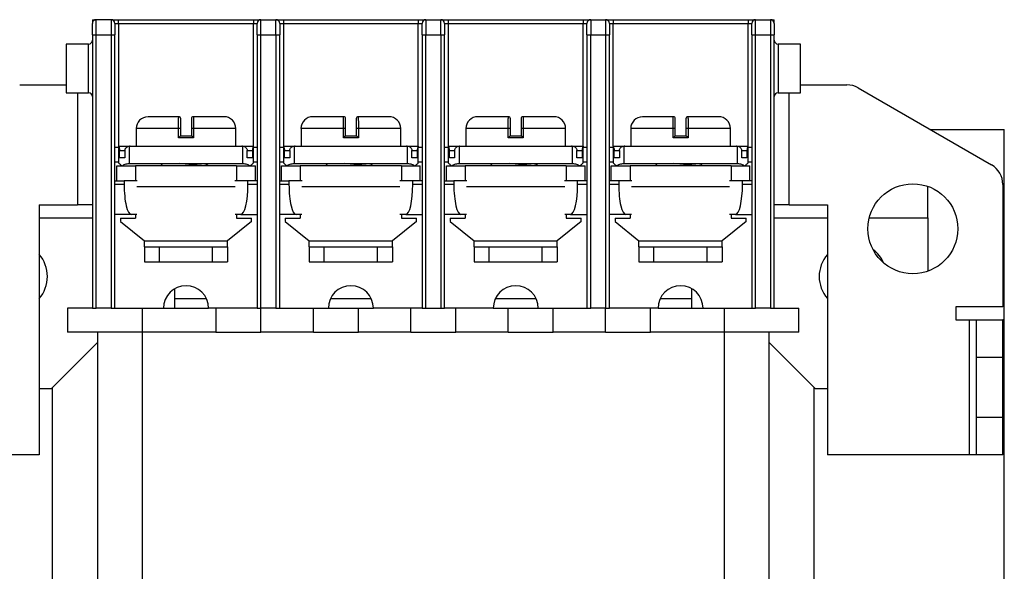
# Model space of a CAD drawing. Header units: inches. Extents: x 0 to 17, y 0 to 11.
# Tile 4 of 24: x 2.8 to 5.4, y 3.6 to 5. Entities that reach past the tile are written whole.
import ezdxf

# ---------------------------------------------------------------- set-up
doc = ezdxf.new("R2010")
doc.units = ezdxf.units.IN
doc.header["$MEASUREMENT"] = 0

msp = doc.modelspace()

# ---------------------------------------------------------------- linework, layer by layer
for p, q in [((3.0403, 5.0107), (3.0502, 5.0107)), ((3.0403, 5.0107), (3.0403, 5.0008)), ((3.0502, 4.9713), (3.0502, 5.0107)), ((3.0895, 5.0107), (3.0502, 5.0107)), ((3.0895, 5.0107), (3.0895, 4.9713)), ((3.0994, 5.0008), (3.1092, 5.0008)), ((3.1092, 5.0008), (3.1092, 5.0107)), ((3.1092, 5.0107), (3.4635, 5.0107)), ((3.1092, 5.0008), (3.4635, 5.0008)), ((3.1092, 5.0008), (3.1092, 4.6787)), ((3.4635, 5.0107), (3.4635, 5.0008)), ((3.4635, 5.0008), (3.4734, 5.0008)), ((3.4635, 4.6787), (3.4635, 5.0008)), ((3.4832, 4.9713), (3.4832, 5.0107)), ((3.4832, 5.0107), (3.5226, 5.0107)), ((3.5226, 4.9713), (3.5226, 5.0107)), ((3.5324, 5.0008), (3.5423, 5.0008)), ((3.5423, 5.0107), (3.5423, 5.0008)), ((3.5423, 5.0107), (3.8966, 5.0107)), ((3.5423, 5.0008), (3.8966, 5.0008)), ((3.5423, 5.0008), (3.5423, 4.6787)), ((3.8966, 5.0107), (3.8966, 5.0008)), ((3.8966, 5.0008), (3.9065, 5.0008)), ((3.8966, 4.6787), (3.8966, 5.0008)), ((3.9163, 5.0107), (3.9163, 4.9713)), ((3.9163, 5.0107), (3.9557, 5.0107)), ((3.9557, 4.9713), (3.9557, 5.0107)), ((3.9655, 5.0008), (3.9754, 5.0008)), ((3.9754, 5.0107), (3.9754, 5.0008)), ((3.9754, 5.0107), (4.3297, 5.0107)), ((3.9754, 5.0008), (4.3297, 5.0008)), ((3.9754, 5.0008), (3.9754, 4.6787)), ((4.3297, 5.0107), (4.3297, 5.0008)), ((4.3297, 5.0008), (4.3395, 5.0008)), ((4.3297, 4.6787), (4.3297, 5.0008)), ((4.3494, 5.0107), (4.3494, 4.9713)), ((4.3494, 5.0107), (4.3887, 5.0107)), ((4.3887, 5.0107), (4.3887, 4.9713)), ((4.3986, 5.0008), (4.4084, 5.0008)), ((4.4084, 5.0107), (4.4084, 5.0008)), ((4.4084, 5.0107), (4.7628, 5.0107)), ((4.4084, 5.0008), (4.7628, 5.0008)), ((4.4084, 4.6787), (4.4084, 5.0008)), ((4.7628, 5.0107), (4.7628, 5.0008)), ((4.7628, 5.0008), (4.7726, 5.0008)), ((4.7628, 4.6787), (4.7628, 5.0008)), ((4.7824, 4.9713), (4.7824, 5.0107)), ((4.7824, 5.0107), (4.8218, 5.0107)), ((4.8218, 5.0107), (4.8218, 4.9713)), ((4.8218, 5.0107), (4.8317, 5.0107)), ((4.8317, 5.0008), (4.8317, 5.0107)), ((3.0403, 4.9713), (3.0502, 4.9713)), ((3.0403, 4.9713), (3.0403, 4.2528)), ((3.0502, 4.2528), (3.0502, 4.9713)), ((3.0502, 4.9713), (3.0895, 4.9713)), ((3.0895, 4.9713), (3.0994, 4.9713)), ((3.0895, 4.9713), (3.0895, 4.2528)), ((3.0994, 4.2528), (3.0994, 4.9713)), ((3.4734, 4.9713), (3.4832, 4.9713)), ((3.4734, 4.9713), (3.4734, 4.2528)), ((3.4832, 4.2528), (3.4832, 4.9713)), ((3.4832, 4.9713), (3.5226, 4.9713)), ((3.5226, 4.9713), (3.5324, 4.9713)), ((3.5226, 4.9713), (3.5226, 4.2528)), ((3.5324, 4.2528), (3.5324, 4.9713)), ((3.9065, 4.9713), (3.9163, 4.9713)), ((3.9065, 4.9713), (3.9065, 4.2528)), ((3.9163, 4.2528), (3.9163, 4.9713)), ((3.9163, 4.9713), (3.9557, 4.9713)), ((3.9557, 4.9713), (3.9655, 4.9713)), ((3.9557, 4.9713), (3.9557, 4.2528)), ((3.9655, 4.2528), (3.9655, 4.9713)), ((4.3395, 4.9713), (4.3494, 4.9713)), ((4.3395, 4.9713), (4.3395, 4.2528)), ((4.3494, 4.2528), (4.3494, 4.9713)), ((4.3494, 4.9713), (4.3887, 4.9713)), ((4.3887, 4.9713), (4.3986, 4.9713)), ((4.3887, 4.9713), (4.3887, 4.2528)), ((4.3986, 4.2528), (4.3986, 4.9713)), ((4.7726, 4.9713), (4.7824, 4.9713)), ((4.7726, 4.9713), (4.7726, 4.2528)), ((4.7824, 4.2528), (4.7824, 4.9713)), ((4.7824, 4.9713), (4.8218, 4.9713)), ((4.8218, 4.9713), (4.8317, 4.9713)), ((4.8218, 4.9713), (4.8218, 4.2528)), ((4.8317, 4.2528), (4.8317, 4.9713)), ((3.0305, 4.9467), (2.9714, 4.9467)), ((2.9714, 4.9467), (2.9714, 4.8187)), ((3.0305, 4.8187), (3.0305, 4.9467)), ((4.9006, 4.9467), (4.8415, 4.9467)), ((4.8415, 4.9467), (4.8415, 4.8827)), ((4.9006, 4.8827), (4.9006, 4.9467)), ((4.8415, 4.8827), (4.8415, 4.8187)), ((4.9006, 4.8187), (4.9006, 4.8827)), ((2.8494, 4.8396), (2.9714, 4.8396)), ((4.9006, 4.8396), (5.0225, 4.8396)), ((2.9714, 4.8187), (3.0305, 4.8187)), ((3.001, 4.8187), (3.001, 4.5246)), ((4.8415, 4.8187), (4.9006, 4.8187)), ((4.8709, 4.5246), (4.8709, 4.8187)), ((5.0521, 4.8317), (5.4025, 4.6293)), ((3.1554, 4.7245), (3.1554, 4.6787)), ((3.2666, 4.7245), (3.1554, 4.7245)), ((3.2666, 4.7007), (3.2666, 4.7245)), ((3.2724, 4.7245), (3.2666, 4.7245)), ((3.2724, 4.7057), (3.2724, 4.7245)), ((3.3061, 4.7245), (3.3004, 4.7245)), ((3.3004, 4.7245), (3.3004, 4.7057)), ((3.3061, 4.7245), (3.3061, 4.7007)), ((3.4174, 4.7245), (3.3061, 4.7245)), ((3.4174, 4.6787), (3.4174, 4.7245)), ((3.5885, 4.7245), (3.5885, 4.6787)), ((3.6997, 4.7245), (3.5885, 4.7245)), ((3.6997, 4.7007), (3.6997, 4.7245)), ((3.7055, 4.7245), (3.6997, 4.7245)), ((3.7055, 4.7057), (3.7055, 4.7245)), ((3.7392, 4.7245), (3.7335, 4.7245)), ((3.7335, 4.7245), (3.7335, 4.7057)), ((3.7392, 4.7245), (3.7392, 4.7007)), ((3.8505, 4.7245), (3.7392, 4.7245)), ((3.8505, 4.6787), (3.8505, 4.7245)), ((4.0215, 4.7245), (4.0215, 4.6787)), ((4.1328, 4.7245), (4.0215, 4.7245)), ((4.1328, 4.7007), (4.1328, 4.7245)), ((4.1385, 4.7245), (4.1328, 4.7245)), ((4.1385, 4.7057), (4.1385, 4.7245)), ((4.1723, 4.7245), (4.1665, 4.7245)), ((4.1665, 4.7245), (4.1665, 4.7057)), ((4.1723, 4.7245), (4.1723, 4.7007)), ((4.2835, 4.7245), (4.1723, 4.7245)), ((4.2835, 4.6787), (4.2835, 4.7245)), ((4.4546, 4.7245), (4.4546, 4.6787)), ((4.5658, 4.7245), (4.4546, 4.7245)), ((4.5658, 4.7007), (4.5658, 4.7245)), ((4.5716, 4.7245), (4.5658, 4.7245)), ((4.5716, 4.7057), (4.5716, 4.7245)), ((4.6053, 4.7245), (4.5996, 4.7245)), ((4.5996, 4.7245), (4.5996, 4.7057)), ((4.6053, 4.7245), (4.6053, 4.7007)), ((4.7166, 4.7245), (4.6053, 4.7245)), ((4.7166, 4.6787), (4.7166, 4.7245)), ((5.2416, 4.7223), (5.436, 4.7223)), ((5.436, 4.2223), (5.436, 4.7223)), ((3.3061, 4.7007), (3.2666, 4.7007)), ((3.7392, 4.7007), (3.6997, 4.7007)), ((4.1723, 4.7007), (4.1328, 4.7007)), ((4.6053, 4.7007), (4.5658, 4.7007)), ((3.0994, 4.676), (3.1092, 4.676)), ((3.1092, 4.6787), (3.1092, 4.6346)), ((3.1092, 4.6787), (3.1369, 4.6787)), ((3.1092, 4.6787), (3.1092, 4.6787)), ((3.112, 4.6476), (3.112, 4.6669)), ((3.112, 4.6669), (3.1259, 4.6669)), ((3.1259, 4.6669), (3.1259, 4.6476)), ((3.1382, 4.6327), (3.1382, 4.6787)), ((3.1398, 4.6787), (3.4329, 4.6787)), ((3.4345, 4.6787), (3.4345, 4.6327)), ((3.4361, 4.6787), (3.4635, 4.6787)), ((3.4469, 4.6476), (3.4469, 4.6669)), ((3.4469, 4.6669), (3.4608, 4.6669)), ((3.4608, 4.6669), (3.4608, 4.6476)), ((3.4635, 4.6346), (3.4635, 4.6787)), ((3.4635, 4.6787), (3.4635, 4.6787)), ((3.4635, 4.676), (3.4734, 4.676)), ((3.5324, 4.676), (3.5423, 4.676)), ((3.5423, 4.6787), (3.5423, 4.6346)), ((3.5423, 4.6787), (3.57, 4.6787)), ((3.5423, 4.6787), (3.5423, 4.6787)), ((3.545, 4.6476), (3.545, 4.6669)), ((3.545, 4.6669), (3.559, 4.6669)), ((3.559, 4.6669), (3.559, 4.6476)), ((3.5713, 4.6327), (3.5713, 4.6787)), ((3.5729, 4.6787), (3.866, 4.6787)), ((3.8676, 4.6787), (3.8676, 4.6327)), ((3.8692, 4.6787), (3.8966, 4.6787)), ((3.8799, 4.6476), (3.8799, 4.6669)), ((3.8799, 4.6669), (3.8939, 4.6669)), ((3.8939, 4.6669), (3.8939, 4.6476)), ((3.8966, 4.6346), (3.8966, 4.6787)), ((3.8966, 4.6787), (3.8966, 4.6787)), ((3.8966, 4.676), (3.9065, 4.676)), ((3.9655, 4.676), (3.9754, 4.676)), ((3.9754, 4.6787), (3.9754, 4.6346)), ((3.9754, 4.6787), (4.0027, 4.6787)), ((3.9754, 4.6787), (3.9754, 4.6787)), ((3.9781, 4.6476), (3.9781, 4.6669)), ((3.9781, 4.6669), (3.992, 4.6669)), ((3.992, 4.6669), (3.992, 4.6476)), ((4.0044, 4.6327), (4.0044, 4.6787)), ((4.006, 4.6787), (4.2991, 4.6787)), ((4.3007, 4.6787), (4.3007, 4.6327)), ((4.3027, 4.6787), (4.3297, 4.6787)), ((4.313, 4.6476), (4.313, 4.6669)), ((4.313, 4.6669), (4.3269, 4.6669)), ((4.3269, 4.6669), (4.3269, 4.6476)), ((4.3297, 4.6346), (4.3297, 4.6787)), ((4.3297, 4.6787), (4.3297, 4.6787)), ((4.3297, 4.676), (4.3395, 4.676)), ((4.3986, 4.676), (4.4084, 4.676)), ((4.4084, 4.6787), (4.4084, 4.6346)), ((4.4084, 4.6787), (4.4361, 4.6787)), ((4.4084, 4.6787), (4.4084, 4.6787)), ((4.4112, 4.6476), (4.4112, 4.6669)), ((4.4112, 4.6669), (4.4251, 4.6669)), ((4.4251, 4.6669), (4.4251, 4.6476)), ((4.4374, 4.6327), (4.4374, 4.6787)), ((4.439, 4.6787), (4.7321, 4.6787)), ((4.7338, 4.6787), (4.7338, 4.6327)), ((4.7353, 4.6787), (4.7628, 4.6787)), ((4.7461, 4.6476), (4.7461, 4.6669)), ((4.7461, 4.6669), (4.76, 4.6669)), ((4.76, 4.6669), (4.76, 4.6476)), ((4.7628, 4.6346), (4.7628, 4.6787)), ((4.7628, 4.6787), (4.7628, 4.6787)), ((4.7628, 4.676), (4.7726, 4.676)), ((3.1092, 4.6366), (3.0994, 4.6366)), ((3.1259, 4.6476), (3.112, 4.6476)), ((3.1375, 4.6327), (3.1382, 4.6327)), ((3.1382, 4.6327), (3.4345, 4.6327)), ((3.2253, 4.6327), (3.2196, 4.6271)), ((3.3414, 4.6302), (3.3442, 4.6327)), ((3.3414, 4.6268), (3.3414, 4.6304)), ((3.4345, 4.6327), (3.4353, 4.6327)), ((3.4608, 4.6476), (3.4469, 4.6476)), ((3.4734, 4.6366), (3.4635, 4.6366)), ((3.5423, 4.6366), (3.5324, 4.6366)), ((3.559, 4.6476), (3.545, 4.6476)), ((3.5706, 4.6327), (3.5713, 4.6327)), ((3.5713, 4.6327), (3.8676, 4.6327)), ((3.6583, 4.6327), (3.6526, 4.6271)), ((3.7745, 4.6302), (3.7772, 4.6327)), ((3.7745, 4.6268), (3.7745, 4.6304)), ((3.8676, 4.6327), (3.8683, 4.6327)), ((3.8939, 4.6476), (3.8799, 4.6476)), ((3.9065, 4.6366), (3.8966, 4.6366)), ((3.9754, 4.6366), (3.9655, 4.6366)), ((3.992, 4.6476), (3.9781, 4.6476)), ((4.0036, 4.6327), (4.0044, 4.6327)), ((4.0044, 4.6327), (4.3007, 4.6327)), ((4.0914, 4.6327), (4.0857, 4.6271)), ((4.2075, 4.6302), (4.2103, 4.6327)), ((4.2075, 4.6268), (4.2075, 4.6304)), ((4.3007, 4.6327), (4.3014, 4.6327)), ((4.3269, 4.6476), (4.313, 4.6476)), ((4.3395, 4.6366), (4.3297, 4.6366)), ((4.4084, 4.6366), (4.3986, 4.6366)), ((4.4251, 4.6476), (4.4112, 4.6476)), ((4.4367, 4.6327), (4.4374, 4.6327)), ((4.4374, 4.6327), (4.7338, 4.6327)), ((4.5245, 4.6327), (4.5188, 4.6271)), ((4.6406, 4.6302), (4.6434, 4.6327)), ((4.6406, 4.6268), (4.6406, 4.6304)), ((4.7338, 4.6327), (4.7345, 4.6327)), ((4.76, 4.6476), (4.7461, 4.6476)), ((4.7726, 4.6366), (4.7628, 4.6366)), ((3.1043, 4.5874), (3.1043, 4.6268)), ((3.1043, 4.6268), (3.1535, 4.6268)), ((3.1535, 4.6268), (3.1535, 4.5874)), ((3.4193, 4.6268), (3.1535, 4.6268)), ((3.4193, 4.6268), (3.4193, 4.5874)), ((3.4193, 4.6268), (3.4685, 4.6268)), ((3.4685, 4.5874), (3.4685, 4.6268)), ((3.5374, 4.5874), (3.5374, 4.6268)), ((3.5374, 4.6268), (3.5866, 4.6268)), ((3.5866, 4.6268), (3.5866, 4.5874)), ((3.8523, 4.6268), (3.5866, 4.6268)), ((3.8523, 4.6268), (3.8523, 4.5874)), ((3.8523, 4.6268), (3.9015, 4.6268)), ((3.9015, 4.5874), (3.9015, 4.6268)), ((3.9704, 4.5874), (3.9704, 4.6268)), ((3.9704, 4.6268), (4.0196, 4.6268)), ((4.0196, 4.6268), (4.0196, 4.5874)), ((4.2854, 4.6268), (4.0196, 4.6268)), ((4.2854, 4.6268), (4.2854, 4.5874)), ((4.2854, 4.6268), (4.3346, 4.6268)), ((4.3346, 4.5874), (4.3346, 4.6268)), ((4.4035, 4.5874), (4.4035, 4.6268)), ((4.4035, 4.6268), (4.4527, 4.6268)), ((4.4527, 4.6268), (4.4527, 4.5874)), ((4.7185, 4.6268), (4.4527, 4.6268)), ((4.7185, 4.6268), (4.7185, 4.5874)), ((4.7185, 4.6268), (4.7677, 4.6268)), ((4.7677, 4.5874), (4.7677, 4.6268)), ((3.0994, 4.5874), (3.1238, 4.5874)), ((3.1238, 4.5874), (3.1238, 4.5776)), ((3.158, 4.5874), (3.1238, 4.5874)), ((3.449, 4.5874), (3.4147, 4.5874)), ((3.449, 4.5776), (3.449, 4.5874)), ((3.4734, 4.5874), (3.449, 4.5874)), ((3.5324, 4.5874), (3.5569, 4.5874)), ((3.5569, 4.5874), (3.5569, 4.5776)), ((3.5911, 4.5874), (3.5569, 4.5874)), ((3.882, 4.5874), (3.8478, 4.5874)), ((3.882, 4.5776), (3.882, 4.5874)), ((3.9065, 4.5874), (3.882, 4.5874)), ((3.9655, 4.5874), (3.9899, 4.5874)), ((3.9899, 4.5874), (3.9899, 4.5776)), ((4.0242, 4.5874), (3.9899, 4.5874)), ((4.3151, 4.5874), (4.2809, 4.5874)), ((4.3151, 4.5776), (4.3151, 4.5874)), ((4.3395, 4.5874), (4.3151, 4.5874)), ((4.423, 4.5874), (4.3986, 4.5874)), ((4.423, 4.5874), (4.423, 4.5776)), ((4.4572, 4.5874), (4.423, 4.5874)), ((4.7482, 4.5874), (4.7139, 4.5874)), ((4.7482, 4.5776), (4.7482, 4.5874)), ((4.7726, 4.5874), (4.7482, 4.5874)), ((5.432, 4.5782), (5.432, 4.2567)), ((3.1238, 4.5776), (3.0994, 4.5776)), ((3.4153, 4.5718), (3.1575, 4.5718)), ((3.4734, 4.5776), (3.449, 4.5776)), ((3.5569, 4.5776), (3.5324, 4.5776)), ((3.8483, 4.5718), (3.5906, 4.5718)), ((3.9065, 4.5776), (3.882, 4.5776)), ((3.9899, 4.5776), (3.9655, 4.5776)), ((4.2814, 4.5718), (4.0236, 4.5718)), ((4.3395, 4.5776), (4.3151, 4.5776)), ((4.423, 4.5776), (4.3986, 4.5776)), ((4.7145, 4.5718), (4.4567, 4.5718)), ((4.7726, 4.5776), (4.7482, 4.5776)), ((5.2352, 4.4902), (5.2352, 4.573)), ((2.9006, 4.5246), (2.9006, 3.8679)), ((2.9006, 4.5246), (3.001, 4.5246)), ((3.0403, 4.5246), (3.001, 4.5246)), ((4.8709, 4.5246), (4.8317, 4.5246)), ((4.8709, 4.5246), (4.9714, 4.5246)), ((4.9714, 4.5246), (4.9714, 3.8679)), ((2.9006, 4.4902), (3.0403, 4.4902)), ((3.1423, 4.4988), (3.0994, 4.4988)), ((3.1141, 4.489), (3.1141, 4.481)), ((3.1141, 4.489), (3.1535, 4.489)), ((3.1141, 4.481), (3.1771, 4.4299)), ((3.1575, 4.4988), (3.1423, 4.4988)), ((3.1535, 4.4988), (3.1535, 4.489)), ((3.4586, 4.481), (3.3956, 4.4299)), ((3.4305, 4.4988), (3.4153, 4.4988)), ((3.4193, 4.4988), (3.4193, 4.489)), ((3.4193, 4.489), (3.4586, 4.489)), ((3.4305, 4.4988), (3.4734, 4.4988)), ((3.4586, 4.481), (3.4586, 4.489)), ((3.5753, 4.4988), (3.5324, 4.4988)), ((3.5472, 4.489), (3.5472, 4.481)), ((3.5472, 4.489), (3.5866, 4.489)), ((3.5472, 4.481), (3.6102, 4.4299)), ((3.5906, 4.4988), (3.5753, 4.4988)), ((3.5866, 4.4988), (3.5866, 4.489)), ((3.8917, 4.481), (3.8287, 4.4299)), ((3.8636, 4.4988), (3.8483, 4.4988)), ((3.8523, 4.4988), (3.8523, 4.489)), ((3.8523, 4.489), (3.8917, 4.489)), ((3.8636, 4.4988), (3.9065, 4.4988)), ((3.8917, 4.481), (3.8917, 4.489)), ((4.0084, 4.4988), (3.9655, 4.4988)), ((3.9803, 4.489), (3.9803, 4.481)), ((3.9803, 4.489), (4.0196, 4.489)), ((3.9803, 4.481), (4.0433, 4.4299)), ((4.0236, 4.4988), (4.0084, 4.4988)), ((4.0196, 4.4988), (4.0196, 4.489)), ((4.3248, 4.481), (4.2618, 4.4299)), ((4.2966, 4.4988), (4.2814, 4.4988)), ((4.2854, 4.4988), (4.2854, 4.489)), ((4.2854, 4.489), (4.3248, 4.489)), ((4.2966, 4.4988), (4.3395, 4.4988)), ((4.3248, 4.481), (4.3248, 4.489)), ((4.4415, 4.4988), (4.3986, 4.4988)), ((4.4133, 4.489), (4.4133, 4.481)), ((4.4133, 4.489), (4.4527, 4.489)), ((4.4133, 4.481), (4.4763, 4.4299)), ((4.4567, 4.4988), (4.4415, 4.4988)), ((4.4527, 4.4988), (4.4527, 4.489)), ((4.7578, 4.481), (4.6948, 4.4299)), ((4.7297, 4.4988), (4.7145, 4.4988)), ((4.7185, 4.4988), (4.7185, 4.489)), ((4.7185, 4.489), (4.7578, 4.489)), ((4.7297, 4.4988), (4.7726, 4.4988)), ((4.7578, 4.481), (4.7578, 4.489)), ((4.8317, 4.4902), (4.9714, 4.4902)), ((5.0812, 4.4902), (5.2352, 4.4902)), ((5.2352, 4.4902), (5.2352, 4.3503)), ((3.1771, 4.4299), (3.3956, 4.4299)), ((3.1771, 4.4143), (3.1771, 4.4299)), ((3.3956, 4.4143), (3.3956, 4.4299)), ((3.6102, 4.4299), (3.8287, 4.4299)), ((3.6102, 4.4143), (3.6102, 4.4299)), ((3.8287, 4.4143), (3.8287, 4.4299)), ((4.0433, 4.4299), (4.2618, 4.4299)), ((4.0433, 4.4143), (4.0433, 4.4299)), ((4.2618, 4.4143), (4.2618, 4.4299)), ((4.4763, 4.4299), (4.6948, 4.4299)), ((4.4763, 4.4143), (4.4763, 4.4299)), ((4.6948, 4.4143), (4.6948, 4.4299)), ((3.1771, 4.4143), (3.1771, 4.375)), ((3.1771, 4.4143), (3.2165, 4.4143)), ((3.2165, 4.375), (3.2165, 4.4143)), ((3.2165, 4.4143), (3.3563, 4.4143)), ((3.3563, 4.375), (3.3563, 4.4143)), ((3.3563, 4.4143), (3.3956, 4.4143)), ((3.3956, 4.4143), (3.3956, 4.375)), ((3.6102, 4.4143), (3.6496, 4.4143)), ((3.6102, 4.4143), (3.6102, 4.375)), ((3.6496, 4.375), (3.6496, 4.4143)), ((3.6496, 4.4143), (3.7893, 4.4143)), ((3.7893, 4.375), (3.7893, 4.4143)), ((3.7893, 4.4143), (3.8287, 4.4143)), ((3.8287, 4.4143), (3.8287, 4.375)), ((4.0433, 4.4143), (4.0433, 4.375)), ((4.0433, 4.4143), (4.0826, 4.4143)), ((4.0826, 4.375), (4.0826, 4.4143)), ((4.0826, 4.4143), (4.2224, 4.4143)), ((4.2224, 4.375), (4.2224, 4.4143)), ((4.2224, 4.4143), (4.2618, 4.4143)), ((4.2618, 4.4143), (4.2618, 4.375)), ((4.4763, 4.4143), (4.5157, 4.4143)), ((4.4763, 4.4143), (4.4763, 4.375)), ((4.5157, 4.375), (4.5157, 4.4143)), ((4.5157, 4.4143), (4.6555, 4.4143)), ((4.6555, 4.4143), (4.6948, 4.4143)), ((4.6555, 4.375), (4.6555, 4.4143)), ((4.6948, 4.4143), (4.6948, 4.375)), ((3.1771, 4.375), (3.2165, 4.375)), ((3.2165, 4.375), (3.3563, 4.375)), ((3.3563, 4.375), (3.3956, 4.375)), ((3.6102, 4.375), (3.6496, 4.375)), ((3.6496, 4.375), (3.7893, 4.375)), ((3.7893, 4.375), (3.8287, 4.375)), ((4.0433, 4.375), (4.0826, 4.375)), ((4.0826, 4.375), (4.2224, 4.375)), ((4.2224, 4.375), (4.2618, 4.375)), ((4.4763, 4.375), (4.5157, 4.375)), ((4.5157, 4.375), (4.6555, 4.375)), ((4.6555, 4.375), (4.6948, 4.375)), ((3.2569, 4.2528), (3.2569, 4.3039)), ((4.6151, 4.2528), (4.6151, 4.3039)), ((3.3402, 4.2771), (3.2569, 4.2771)), ((3.7733, 4.2771), (3.6656, 4.2771)), ((4.2063, 4.2771), (4.0987, 4.2771)), ((4.6151, 4.2771), (4.5318, 4.2771)), ((2.9754, 4.2528), (2.9754, 4.1903)), ((3.0403, 4.2528), (2.9754, 4.2528)), ((3.0403, 4.2528), (3.0502, 4.2528)), ((3.0895, 4.2528), (3.0502, 4.2528)), ((3.0895, 4.2528), (3.0994, 4.2528)), ((3.0994, 4.2528), (3.2273, 4.2528)), ((3.1722, 4.1903), (3.1722, 4.2528)), ((3.2273, 4.2528), (3.3454, 4.2528)), ((3.4734, 4.2528), (3.3454, 4.2528)), ((3.3651, 4.2528), (3.3651, 4.1903)), ((3.4734, 4.2528), (3.4832, 4.2528)), ((3.5226, 4.2528), (3.4832, 4.2528)), ((3.4832, 4.1903), (3.4832, 4.2528)), ((3.5226, 4.2528), (3.5324, 4.2528)), ((3.5324, 4.2528), (3.6604, 4.2528)), ((3.621, 4.1903), (3.621, 4.2528)), ((3.6604, 4.2528), (3.7391, 4.2528)), ((3.7391, 4.1903), (3.7391, 4.2528)), ((3.7391, 4.2528), (3.7785, 4.2528)), ((3.9065, 4.2528), (3.7785, 4.2528)), ((3.8769, 4.1903), (3.8769, 4.2528)), ((3.9065, 4.2528), (3.9163, 4.2528)), ((3.9163, 4.2528), (3.9557, 4.2528)), ((3.9557, 4.2528), (3.9655, 4.2528)), ((4.0935, 4.2528), (3.9655, 4.2528)), ((3.995, 4.1903), (3.995, 4.2528)), ((4.0935, 4.2528), (4.1328, 4.2528)), ((4.1328, 4.1903), (4.1328, 4.2528)), ((4.1328, 4.2528), (4.2116, 4.2528)), ((4.2116, 4.2528), (4.3395, 4.2528)), ((4.2509, 4.1903), (4.2509, 4.2528)), ((4.3395, 4.2528), (4.3494, 4.2528)), ((4.3887, 4.2528), (4.3494, 4.2528)), ((4.3887, 4.2528), (4.3986, 4.2528)), ((4.3887, 4.1903), (4.3887, 4.2528)), ((4.5265, 4.2528), (4.3986, 4.2528)), ((4.5069, 4.1903), (4.5069, 4.2528)), ((4.5265, 4.2528), (4.6446, 4.2528)), ((4.6446, 4.2528), (4.7726, 4.2528)), ((4.6998, 4.2528), (4.6998, 4.1903)), ((4.7726, 4.2528), (4.7824, 4.2528)), ((4.8218, 4.2528), (4.7824, 4.2528)), ((4.8218, 4.2528), (4.8317, 4.2528)), ((4.8317, 4.2528), (4.8966, 4.2528)), ((4.8966, 4.1903), (4.8966, 4.2528)), ((5.432, 4.2567), (5.309, 4.2567)), ((5.309, 4.2567), (5.309, 4.2223)), ((5.309, 4.2223), (5.3435, 4.2223)), ((5.3435, 4.2223), (5.3435, 3.8679)), ((5.3435, 4.2223), (5.3632, 4.2223)), ((5.3632, 4.2223), (5.432, 4.2223)), ((5.3632, 4.1238), (5.3632, 4.2223)), ((5.432, 4.1238), (5.432, 4.2223)), ((5.432, 4.2223), (5.436, 4.2223)), ((5.436, 4.2223), (5.432, 4.2223)), ((5.436, 2.2223), (5.436, 4.2223)), ((3.1722, 4.1903), (2.9754, 4.1903)), ((3.0541, 4.1903), (3.0541, 2.7543)), ((3.3651, 4.1903), (3.1722, 4.1903)), ((3.1722, 2.7543), (3.1722, 4.1903)), ((3.3651, 4.1903), (3.4832, 4.1903)), ((3.621, 4.1903), (3.4832, 4.1903)), ((3.621, 4.1903), (3.7391, 4.1903)), ((3.8769, 4.1903), (3.7391, 4.1903)), ((3.8769, 4.1903), (3.995, 4.1903)), ((4.1328, 4.1903), (3.995, 4.1903)), ((4.1328, 4.1903), (4.2509, 4.1903)), ((4.3887, 4.1903), (4.2509, 4.1903)), ((4.3887, 4.1903), (4.5069, 4.1903)), ((4.6998, 4.1903), (4.5069, 4.1903)), ((4.8966, 4.1903), (4.6998, 4.1903)), ((4.6998, 4.1903), (4.6998, 2.7543)), ((4.8179, 2.7543), (4.8179, 4.1903)), ((3.0541, 4.1629), (2.932, 4.0409)), ((4.9399, 4.0409), (4.8179, 4.1629)), ((5.432, 4.1238), (5.3632, 4.1238)), ((5.3632, 3.9664), (5.3632, 4.1238)), ((5.432, 3.9664), (5.432, 4.1238)), ((2.932, 4.0409), (2.9006, 4.0409)), ((2.936, 2.7223), (2.936, 4.0448)), ((4.936, 4.0448), (4.936, 2.7223)), ((4.9714, 4.0409), (4.9399, 4.0409)), ((5.3632, 3.9664), (5.432, 3.9664)), ((5.3632, 3.8679), (5.3632, 3.9664)), ((5.432, 3.8679), (5.432, 3.9664)), ((2.9006, 3.8679), (2.5285, 3.8679)), ((5.3435, 3.8679), (4.9714, 3.8679)), ((5.3632, 3.8679), (5.3435, 3.8679)), ((5.432, 3.8679), (5.3632, 3.8679))]:
    msp.add_line(p, q)
msp.add_circle((5.1958, 4.4616), 0.1181)
for centre, radius, start, end in [((3.0502, 5.0008), 0.00984, 90, 180), ((3.0895, 5.0008), 0.00984, 0, 90), ((3.4832, 5.0008), 0.00984, 90, 180), ((3.5226, 5.0008), 0.00984, 0, 90), ((3.9163, 5.0008), 0.00984, 90, 180), ((3.9557, 5.0008), 0.00984, 0, 90), ((4.3494, 5.0008), 0.00984, 90, 180), ((4.3887, 5.0008), 0.00984, 0, 90), ((4.7824, 5.0008), 0.00984, 90, 180), ((4.8218, 5.0008), 0.00984, 0, 90), ((3.0305, 4.9565), 0.00984, 270, 0), ((4.8415, 4.9565), 0.00984, 180, 270), ((5.0225, 4.7805), 0.0591, 60, 90), ((3.0305, 4.8089), 0.00984, 0, 90), ((4.8415, 4.8089), 0.00984, 90, 180), ((3.1866, 4.7245), 0.0312, 90, 180), ((3.2674, 4.7507), 0.005, 0, 90), ((3.3054, 4.7507), 0.005, 90, 180), ((3.3861, 4.7245), 0.0313, 0, 90), ((3.6197, 4.7245), 0.0313, 90, 180), ((3.7005, 4.7507), 0.005, 0, 90), ((3.7385, 4.7507), 0.005, 90, 180), ((3.8192, 4.7245), 0.0313, 0, 90), ((4.0528, 4.7245), 0.0313, 90, 180), ((4.1335, 4.7507), 0.005, 0, 90), ((4.1715, 4.7507), 0.005, 90, 180), ((4.2523, 4.7245), 0.0313, 0, 90), ((4.4858, 4.7245), 0.0312, 90, 180), ((4.5666, 4.7507), 0.005, 0, 90), ((4.6046, 4.7507), 0.005, 90, 180), ((4.6853, 4.7245), 0.0313, 0, 90), ((5.373, 4.5782), 0.0591, 0, 60), ((5.0383, 4.3361), 0.0886, 23.4882, 53.6233), ((2.8336, 4.3361), 0.0886, 0, 40.9261), ((5.0383, 4.3361), 0.0886, 139.0739, 220.9261), ((2.8336, 4.3361), 0.0886, 319.0739, 0), ((3.2864, 4.2528), 0.0591, 0, 180), ((3.7195, 4.2528), 0.0591, 0, 180), ((4.1525, 4.2528), 0.0591, 0, 180), ((4.5856, 4.2528), 0.0591, 0, 180)]:
    msp.add_arc(centre, radius, start, end)
for centre, major_axis, ratio, start_param, end_param in [((3.1398, 4.6669), (-0.0167, 0), 0.707107, 4.712389, 4.809693), ((3.4329, 4.6669), (-0.0167, 0), 0.707107, 4.615085, 4.712389), ((3.5729, 4.6669), (-0.0167, 0), 0.707107, 4.712389, 4.809693), ((3.866, 4.6669), (-0.0167, 0), 0.707107, 4.615085, 4.712389), ((4.006, 4.6669), (-0.0167, 0), 0.707107, 4.712389, 4.809693), ((4.2991, 4.6669), (-0.0167, 0), 0.707107, 4.615085, 4.712389), ((4.439, 4.6669), (-0.0167, 0), 0.707107, 4.712389, 4.809693), ((4.7321, 4.6669), (-0.0167, 0), 0.707107, 4.615085, 4.712389), ((3.1423, 4.5776), (0, 0.0787), 0.234667, 1.570796, 3.141593), ((3.4305, 4.5776), (0, 0.0787), 0.234667, 3.141593, 4.712389), ((3.5753, 4.5776), (0, 0.0787), 0.234667, 1.570796, 3.141593), ((3.8636, 4.5776), (0, 0.0787), 0.234667, 3.141593, 4.712389), ((4.0084, 4.5776), (0, 0.0787), 0.234667, 1.570796, 3.141593), ((4.2966, 4.5776), (0, 0.0787), 0.234667, 3.141593, 4.712389), ((4.4415, 4.5776), (0, 0.0787), 0.234667, 1.570796, 3.141593), ((4.7297, 4.5776), (0, 0.0787), 0.234667, 3.141593, 4.712389)]:
    msp.add_ellipse(centre, major_axis=major_axis, ratio=ratio, start_param=start_param, end_param=end_param)
for points in [[(3.0403, 4.9713), (3.0403, 4.9876), (3.0403, 5.0008), (3.0403, 5.0008)], [(3.0994, 5.0008), (3.0994, 5.0008), (3.0994, 4.9876), (3.0994, 4.9713)], [(3.4734, 4.9713), (3.4734, 4.9876), (3.4734, 5.0008), (3.4734, 5.0008)], [(3.5324, 5.0008), (3.5324, 5.0008), (3.5324, 4.9876), (3.5324, 4.9713)], [(3.9065, 4.9713), (3.9065, 4.9876), (3.9065, 5.0008), (3.9065, 5.0008)], [(3.9655, 5.0008), (3.9655, 5.0008), (3.9655, 4.9876), (3.9655, 4.9713)], [(4.3395, 4.9713), (4.3395, 4.9876), (4.3395, 5.0008), (4.3395, 5.0008)], [(4.3986, 5.0008), (4.3986, 5.0008), (4.3986, 4.9876), (4.3986, 4.9713)], [(4.7726, 4.9713), (4.7726, 4.9876), (4.7726, 5.0008), (4.7726, 5.0008)], [(4.8317, 5.0008), (4.8317, 5.0008), (4.8317, 4.9876), (4.8317, 4.9713)]]:
    msp.add_open_spline(points, degree=3)
for points, knots in [([(3.0895, 5.0107), (3.0896, 5.0107), (3.0896, 5.0107), (3.0901, 5.0107), (3.091, 5.0107), (3.0926, 5.0107), (3.0952, 5.0107), (3.0983, 5.0107), (3.1018, 5.0107), (3.1055, 5.0107), (3.108, 5.0107), (3.1092, 5.0107)], [0, 0, 0, 0, 0.0801151, 0.1597406, 0.2401519, 0.3697806, 0.5000923, 0.6297213, 0.7600334, 0.8798503, 1, 1, 1, 1]), ([(3.4635, 5.0107), (3.4644, 5.0107), (3.466, 5.0107), (3.4685, 5.0107), (3.4713, 5.0107), (3.4744, 5.0107), (3.4776, 5.0107), (3.4801, 5.0107), (3.4819, 5.0107), (3.483, 5.0107), (3.4832, 5.0107), (3.4832, 5.0107)], [0, 0, 0, 0, 0.080115, 0.159741, 0.240152, 0.369781, 0.500092, 0.629721, 0.760033, 0.87985, 1, 1, 1, 1]), ([(3.5226, 5.0107), (3.5226, 5.0107), (3.5227, 5.0107), (3.5232, 5.0107), (3.5241, 5.0107), (3.5257, 5.0107), (3.5283, 5.0107), (3.5314, 5.0107), (3.5349, 5.0107), (3.5386, 5.0107), (3.541, 5.0107), (3.5423, 5.0107)], [0, 0, 0, 0, 0.080115, 0.159741, 0.240152, 0.369781, 0.500092, 0.629721, 0.760033, 0.87985, 1, 1, 1, 1]), ([(3.8966, 5.0107), (3.8974, 5.0107), (3.8991, 5.0107), (3.9015, 5.0107), (3.9044, 5.0107), (3.9075, 5.0107), (3.9106, 5.0107), (3.9132, 5.0107), (3.915, 5.0107), (3.9161, 5.0107), (3.9162, 5.0107), (3.9163, 5.0107)], [0, 0, 0, 0, 0.0801151, 0.1597406, 0.2401519, 0.3697806, 0.5000923, 0.6297213, 0.7600334, 0.8798503, 1, 1, 1, 1]), ([(3.9557, 5.0107), (3.9557, 5.0107), (3.9558, 5.0107), (3.9562, 5.0107), (3.9572, 5.0107), (3.9588, 5.0107), (3.9613, 5.0107), (3.9645, 5.0107), (3.968, 5.0107), (3.9716, 5.0107), (3.9741, 5.0107), (3.9754, 5.0107)], [0, 0, 0, 0, 0.080115, 0.159741, 0.240152, 0.369781, 0.500092, 0.629721, 0.760033, 0.87985, 1, 1, 1, 1]), ([(4.3297, 5.0107), (4.3305, 5.0107), (4.3322, 5.0107), (4.3346, 5.0107), (4.3374, 5.0107), (4.3406, 5.0107), (4.3437, 5.0107), (4.3463, 5.0107), (4.3481, 5.0107), (4.3492, 5.0107), (4.3493, 5.0107), (4.3494, 5.0107)], [0, 0, 0, 0, 0.080115, 0.159741, 0.240152, 0.369781, 0.500092, 0.629721, 0.760033, 0.87985, 1, 1, 1, 1]), ([(4.3887, 5.0107), (4.3888, 5.0107), (4.3888, 5.0107), (4.3893, 5.0107), (4.3902, 5.0107), (4.3919, 5.0107), (4.3944, 5.0107), (4.3975, 5.0107), (4.401, 5.0107), (4.4047, 5.0107), (4.4072, 5.0107), (4.4084, 5.0107)], [0, 0, 0, 0, 0.0801151, 0.1597406, 0.2401519, 0.3697806, 0.5000923, 0.6297213, 0.7600334, 0.8798503, 1, 1, 1, 1]), ([(4.7628, 5.0107), (4.7636, 5.0107), (4.7652, 5.0107), (4.7677, 5.0107), (4.7705, 5.0107), (4.7736, 5.0107), (4.7768, 5.0107), (4.7793, 5.0107), (4.7811, 5.0107), (4.7822, 5.0107), (4.7824, 5.0107), (4.7824, 5.0107)], [0, 0, 0, 0, 0.080115, 0.159741, 0.240152, 0.369781, 0.500092, 0.629721, 0.760033, 0.87985, 1, 1, 1, 1]), ([(3.2674, 4.7557), (3.2446, 4.7557), (3.2242, 4.7557), (3.1947, 4.7557), (3.1866, 4.7557), (3.1866, 4.7557)], [0, 0, 0, 0, 0.5, 0.5, 1, 1, 1, 1]), ([(3.2666, 4.7245), (3.2666, 4.7257), (3.2666, 4.728), (3.2666, 4.7314), (3.2667, 4.7348), (3.2667, 4.738), (3.2667, 4.7411), (3.2667, 4.744), (3.2668, 4.7466), (3.2668, 4.749), (3.2669, 4.751), (3.267, 4.7527), (3.2671, 4.754), (3.2672, 4.755), (3.2673, 4.7556), (3.2673, 4.7557), (3.2674, 4.7557)], [0, 0, 0, 0, 0.070752, 0.141566, 0.212455, 0.283436, 0.354522, 0.425723, 0.497049, 0.568505, 0.640094, 0.711818, 0.783675, 0.855661, 0.927772, 1, 1, 1, 1]), ([(3.2724, 4.7245), (3.2724, 4.7314), (3.2724, 4.7383), (3.2724, 4.748), (3.2724, 4.7507), (3.2724, 4.7507)], [0, 0, 0, 0, 0.5, 0.5, 1, 1, 1, 1]), ([(3.3004, 4.7507), (3.3004, 4.7507), (3.3004, 4.748), (3.3004, 4.7383), (3.3004, 4.7315), (3.3004, 4.7245)], [0, 0, 0, 0, 0.5, 0.5, 1, 1, 1, 1]), ([(3.3054, 4.7557), (3.3054, 4.7557), (3.3055, 4.7556), (3.3056, 4.755), (3.3057, 4.754), (3.3058, 4.7527), (3.3058, 4.751), (3.3059, 4.749), (3.306, 4.7466), (3.306, 4.744), (3.3061, 4.7411), (3.3061, 4.738), (3.3061, 4.7348), (3.3061, 4.7314), (3.3061, 4.728), (3.3061, 4.7257), (3.3061, 4.7245)], [0, 0, 0, 0, 0.0722285, 0.144339, 0.2163252, 0.288182, 0.3599058, 0.4314952, 0.502951, 0.5742766, 0.645478, 0.7165637, 0.7875448, 0.8584345, 0.9292475, 1, 1, 1, 1]), ([(3.3861, 4.7557), (3.3861, 4.7557), (3.3781, 4.7557), (3.3486, 4.7557), (3.3281, 4.7557), (3.3054, 4.7557)], [0, 0, 0, 0, 0.5, 0.5, 1, 1, 1, 1]), ([(3.7005, 4.7557), (3.6777, 4.7557), (3.6572, 4.7557), (3.6278, 4.7557), (3.6197, 4.7557), (3.6197, 4.7557)], [0, 0, 0, 0, 0.5, 0.5, 1, 1, 1, 1]), ([(3.6997, 4.7245), (3.6997, 4.7257), (3.6997, 4.728), (3.6997, 4.7314), (3.6997, 4.7348), (3.6997, 4.738), (3.6998, 4.7411), (3.6998, 4.744), (3.6999, 4.7466), (3.6999, 4.749), (3.7, 4.751), (3.7001, 4.7527), (3.7001, 4.754), (3.7002, 4.755), (3.7003, 4.7556), (3.7004, 4.7557), (3.7005, 4.7557)], [0, 0, 0, 0, 0.070752, 0.141566, 0.212455, 0.283436, 0.354522, 0.425723, 0.497049, 0.568505, 0.640094, 0.711818, 0.783675, 0.855661, 0.927772, 1, 1, 1, 1]), ([(3.7055, 4.7245), (3.7055, 4.7314), (3.7055, 4.7383), (3.7055, 4.748), (3.7055, 4.7507), (3.7055, 4.7507)], [0, 0, 0, 0, 0.5, 0.5, 1, 1, 1, 1]), ([(3.7335, 4.7507), (3.7335, 4.7507), (3.7335, 4.748), (3.7335, 4.7383), (3.7335, 4.7315), (3.7335, 4.7245)], [0, 0, 0, 0, 0.5, 0.5, 1, 1, 1, 1]), ([(3.7385, 4.7557), (3.7385, 4.7557), (3.7386, 4.7556), (3.7387, 4.755), (3.7388, 4.754), (3.7388, 4.7527), (3.7389, 4.751), (3.739, 4.749), (3.739, 4.7466), (3.7391, 4.744), (3.7391, 4.7411), (3.7392, 4.738), (3.7392, 4.7348), (3.7392, 4.7314), (3.7392, 4.728), (3.7392, 4.7257), (3.7392, 4.7245)], [0, 0, 0, 0, 0.0722285, 0.144339, 0.2163252, 0.288182, 0.3599058, 0.4314952, 0.502951, 0.5742766, 0.645478, 0.7165637, 0.7875448, 0.8584345, 0.9292475, 1, 1, 1, 1]), ([(3.8192, 4.7557), (3.8192, 4.7557), (3.8111, 4.7557), (3.7817, 4.7557), (3.7612, 4.7557), (3.7385, 4.7557)], [0, 0, 0, 0, 0.5, 0.5, 1, 1, 1, 1]), ([(4.1335, 4.7557), (4.1108, 4.7557), (4.0903, 4.7557), (4.0608, 4.7557), (4.0528, 4.7557), (4.0528, 4.7557)], [0, 0, 0, 0, 0.5, 0.5, 1, 1, 1, 1]), ([(4.1328, 4.7245), (4.1328, 4.7257), (4.1328, 4.728), (4.1328, 4.7314), (4.1328, 4.7348), (4.1328, 4.738), (4.1328, 4.7411), (4.1329, 4.744), (4.1329, 4.7466), (4.133, 4.749), (4.1331, 4.751), (4.1331, 4.7527), (4.1332, 4.754), (4.1333, 4.755), (4.1334, 4.7556), (4.1335, 4.7557), (4.1335, 4.7557)], [0, 0, 0, 0, 0.070752, 0.141566, 0.212455, 0.283436, 0.354522, 0.425723, 0.497049, 0.568505, 0.640094, 0.711818, 0.783675, 0.855661, 0.927772, 1, 1, 1, 1]), ([(4.1385, 4.7245), (4.1385, 4.7314), (4.1385, 4.7383), (4.1385, 4.748), (4.1385, 4.7507), (4.1385, 4.7507)], [0, 0, 0, 0, 0.5, 0.5, 1, 1, 1, 1]), ([(4.1665, 4.7507), (4.1665, 4.7507), (4.1665, 4.748), (4.1665, 4.7383), (4.1665, 4.7315), (4.1665, 4.7245)], [0, 0, 0, 0, 0.5, 0.5, 1, 1, 1, 1]), ([(4.1715, 4.7557), (4.1716, 4.7557), (4.1716, 4.7556), (4.1717, 4.755), (4.1718, 4.754), (4.1719, 4.7527), (4.172, 4.751), (4.1721, 4.749), (4.1721, 4.7466), (4.1722, 4.744), (4.1722, 4.7411), (4.1722, 4.738), (4.1723, 4.7348), (4.1723, 4.7314), (4.1723, 4.728), (4.1723, 4.7257), (4.1723, 4.7245)], [0, 0, 0, 0, 0.072228, 0.144339, 0.216325, 0.288182, 0.359906, 0.431495, 0.502951, 0.574277, 0.645478, 0.716564, 0.787545, 0.858434, 0.929248, 1, 1, 1, 1]), ([(4.2523, 4.7557), (4.2523, 4.7557), (4.2442, 4.7557), (4.2147, 4.7557), (4.1943, 4.7557), (4.1715, 4.7557)], [0, 0, 0, 0, 0.5, 0.5, 1, 1, 1, 1]), ([(4.5666, 4.7557), (4.5439, 4.7557), (4.5234, 4.7557), (4.4939, 4.7557), (4.4858, 4.7557), (4.4858, 4.7557)], [0, 0, 0, 0, 0.5, 0.5, 1, 1, 1, 1]), ([(4.5658, 4.7245), (4.5658, 4.7257), (4.5658, 4.728), (4.5658, 4.7314), (4.5659, 4.7348), (4.5659, 4.738), (4.5659, 4.7411), (4.566, 4.744), (4.566, 4.7466), (4.5661, 4.749), (4.5661, 4.751), (4.5662, 4.7527), (4.5663, 4.754), (4.5664, 4.755), (4.5665, 4.7556), (4.5666, 4.7557), (4.5666, 4.7557)], [0, 0, 0, 0, 0.070752, 0.141566, 0.212455, 0.283436, 0.354522, 0.425723, 0.497049, 0.568505, 0.640094, 0.711818, 0.783675, 0.855661, 0.927772, 1, 1, 1, 1]), ([(4.5716, 4.7245), (4.5716, 4.7314), (4.5716, 4.7383), (4.5716, 4.748), (4.5716, 4.7507), (4.5716, 4.7507)], [0, 0, 0, 0, 0.5, 0.5, 1, 1, 1, 1]), ([(4.5996, 4.7507), (4.5996, 4.7507), (4.5996, 4.748), (4.5996, 4.7383), (4.5996, 4.7315), (4.5996, 4.7245)], [0, 0, 0, 0, 0.5, 0.5, 1, 1, 1, 1]), ([(4.6046, 4.7557), (4.6046, 4.7557), (4.6047, 4.7556), (4.6048, 4.755), (4.6049, 4.754), (4.605, 4.7527), (4.6051, 4.751), (4.6051, 4.749), (4.6052, 4.7466), (4.6052, 4.744), (4.6053, 4.7411), (4.6053, 4.738), (4.6053, 4.7348), (4.6053, 4.7314), (4.6053, 4.728), (4.6053, 4.7257), (4.6053, 4.7245)], [0, 0, 0, 0, 0.072228, 0.144339, 0.216325, 0.288182, 0.359906, 0.431495, 0.502951, 0.574277, 0.645478, 0.716564, 0.787545, 0.858434, 0.929248, 1, 1, 1, 1]), ([(4.6853, 4.7557), (4.6853, 4.7557), (4.6773, 4.7557), (4.6478, 4.7557), (4.6273, 4.7557), (4.6046, 4.7557)], [0, 0, 0, 0, 0.5, 0.5, 1, 1, 1, 1]), ([(3.2666, 4.7007), (3.2669, 4.701), (3.2677, 4.7018), (3.269, 4.703), (3.2705, 4.7044), (3.2718, 4.7055), (3.2722, 4.7057), (3.2723, 4.7057)], [0, 0, 0, 0, 0.110493, 0.365317, 0.556439, 0.797885, 1, 1, 1, 1]), ([(3.2723, 4.7057), (3.2747, 4.7057), (3.2793, 4.7057), (3.2864, 4.7057), (3.2934, 4.7057), (3.2981, 4.7057), (3.3004, 4.7057)], [0, 0, 0, 0, 0.2503915, 0.5, 0.7496085, 1, 1, 1, 1]), ([(3.3061, 4.7007), (3.3057, 4.7012), (3.3048, 4.7021), (3.3036, 4.7031), (3.3024, 4.7043), (3.3011, 4.7054), (3.3006, 4.7057), (3.3004, 4.7057)], [0, 0, 0, 0, 0.209169, 0.376284, 0.501591, 0.777082, 1, 1, 1, 1]), ([(3.6997, 4.7007), (3.6999, 4.701), (3.7008, 4.7018), (3.7021, 4.703), (3.7036, 4.7044), (3.7049, 4.7055), (3.7052, 4.7057), (3.7054, 4.7057)], [0, 0, 0, 0, 0.110493, 0.365317, 0.556439, 0.797885, 1, 1, 1, 1]), ([(3.7054, 4.7057), (3.7077, 4.7057), (3.7124, 4.7057), (3.7195, 4.7057), (3.7265, 4.7057), (3.7312, 4.7057), (3.7335, 4.7057)], [0, 0, 0, 0, 0.2503915, 0.5, 0.7496085, 1, 1, 1, 1]), ([(3.7392, 4.7007), (3.7387, 4.7012), (3.7379, 4.7021), (3.7367, 4.7031), (3.7355, 4.7043), (3.7341, 4.7054), (3.7337, 4.7057), (3.7335, 4.7057)], [0, 0, 0, 0, 0.209169, 0.376284, 0.501591, 0.777082, 1, 1, 1, 1]), ([(4.1328, 4.7007), (4.133, 4.701), (4.1338, 4.7018), (4.1352, 4.703), (4.1367, 4.7044), (4.138, 4.7055), (4.1383, 4.7057), (4.1385, 4.7057)], [0, 0, 0, 0, 0.110493, 0.365317, 0.556439, 0.797885, 1, 1, 1, 1]), ([(4.1385, 4.7057), (4.1408, 4.7057), (4.1455, 4.7057), (4.1525, 4.7057), (4.1596, 4.7057), (4.1642, 4.7057), (4.1666, 4.7057)], [0, 0, 0, 0, 0.2503915, 0.5, 0.7496085, 1, 1, 1, 1]), ([(4.1723, 4.7007), (4.1718, 4.7012), (4.1709, 4.7021), (4.1698, 4.7031), (4.1685, 4.7043), (4.1672, 4.7054), (4.1668, 4.7057), (4.1666, 4.7057)], [0, 0, 0, 0, 0.209169, 0.376284, 0.501591, 0.777082, 1, 1, 1, 1]), ([(4.5658, 4.7007), (4.5661, 4.701), (4.5669, 4.7018), (4.5682, 4.703), (4.5697, 4.7044), (4.571, 4.7055), (4.5714, 4.7057), (4.5715, 4.7057)], [0, 0, 0, 0, 0.110493, 0.365317, 0.556439, 0.797885, 1, 1, 1, 1]), ([(4.5715, 4.7057), (4.5739, 4.7057), (4.5786, 4.7057), (4.5856, 4.7057), (4.5926, 4.7057), (4.5973, 4.7057), (4.5996, 4.7057)], [0, 0, 0, 0, 0.2503915, 0.5, 0.7496085, 1, 1, 1, 1]), ([(4.6053, 4.7007), (4.6049, 4.7012), (4.604, 4.7021), (4.6029, 4.7031), (4.6016, 4.7043), (4.6003, 4.7054), (4.5998, 4.7057), (4.5996, 4.7057)], [0, 0, 0, 0, 0.209169, 0.376284, 0.501591, 0.777082, 1, 1, 1, 1]), ([(3.1092, 4.6787), (3.1092, 4.6785), (3.1098, 4.6775), (3.1113, 4.6733), (3.112, 4.6702), (3.112, 4.6669)], [0, 0, 0, 0, 0.5, 0.5, 1, 1, 1, 1]), ([(3.1259, 4.6669), (3.1259, 4.6702), (3.1272, 4.6733), (3.1318, 4.6775), (3.135, 4.6785), (3.1382, 4.6787)], [0, 0, 0, 0, 0.5, 0.5, 1, 1, 1, 1]), ([(3.4345, 4.6787), (3.4378, 4.6785), (3.4409, 4.6775), (3.4456, 4.6733), (3.4469, 4.6702), (3.4469, 4.6669)], [0, 0, 0, 0, 0.5, 0.5, 1, 1, 1, 1]), ([(3.4635, 4.6787), (3.4635, 4.6785), (3.4629, 4.6775), (3.4615, 4.6733), (3.4608, 4.6702), (3.4608, 4.6669)], [0, 0, 0, 0, 0.5, 0.5, 1, 1, 1, 1]), ([(3.5423, 4.6787), (3.5423, 4.6785), (3.5429, 4.6775), (3.5443, 4.6733), (3.545, 4.6702), (3.545, 4.6669)], [0, 0, 0, 0, 0.5, 0.5, 1, 1, 1, 1]), ([(3.559, 4.6669), (3.559, 4.6702), (3.5603, 4.6733), (3.5649, 4.6775), (3.5681, 4.6785), (3.5713, 4.6787)], [0, 0, 0, 0, 0.5, 0.5, 1, 1, 1, 1]), ([(3.8676, 4.6787), (3.8708, 4.6785), (3.874, 4.6775), (3.8786, 4.6733), (3.8799, 4.6702), (3.8799, 4.6669)], [0, 0, 0, 0, 0.5, 0.5, 1, 1, 1, 1]), ([(3.8966, 4.6787), (3.8966, 4.6785), (3.896, 4.6775), (3.8946, 4.6733), (3.8939, 4.6702), (3.8939, 4.6669)], [0, 0, 0, 0, 0.5, 0.5, 1, 1, 1, 1]), ([(3.9754, 4.6787), (3.9754, 4.6785), (3.976, 4.6775), (3.9774, 4.6733), (3.9781, 4.6702), (3.9781, 4.6669)], [0, 0, 0, 0, 0.5, 0.5, 1, 1, 1, 1]), ([(3.992, 4.6669), (3.992, 4.6702), (3.9934, 4.6733), (3.9979, 4.6775), (4.0011, 4.6785), (4.0044, 4.6787)], [0, 0, 0, 0, 0.5, 0.5, 1, 1, 1, 1]), ([(4.3007, 4.6787), (4.3039, 4.6785), (4.3071, 4.6775), (4.3117, 4.6733), (4.313, 4.6702), (4.313, 4.6669)], [0, 0, 0, 0, 0.5, 0.5, 1, 1, 1, 1]), ([(4.3297, 4.6787), (4.3297, 4.6785), (4.3291, 4.6775), (4.3276, 4.6733), (4.3269, 4.6702), (4.3269, 4.6669)], [0, 0, 0, 0, 0.5, 0.5, 1, 1, 1, 1]), ([(4.4084, 4.6787), (4.4084, 4.6785), (4.409, 4.6775), (4.4105, 4.6733), (4.4112, 4.6702), (4.4112, 4.6669)], [0, 0, 0, 0, 0.5, 0.5, 1, 1, 1, 1]), ([(4.4251, 4.6669), (4.4251, 4.6702), (4.4264, 4.6733), (4.431, 4.6775), (4.4342, 4.6785), (4.4374, 4.6787)], [0, 0, 0, 0, 0.5, 0.5, 1, 1, 1, 1]), ([(4.7338, 4.6787), (4.737, 4.6785), (4.7401, 4.6775), (4.7448, 4.6733), (4.7461, 4.6702), (4.7461, 4.6669)], [0, 0, 0, 0, 0.5, 0.5, 1, 1, 1, 1]), ([(4.7628, 4.6787), (4.7628, 4.6785), (4.7622, 4.6775), (4.7607, 4.6733), (4.76, 4.6702), (4.76, 4.6669)], [0, 0, 0, 0, 0.5, 0.5, 1, 1, 1, 1]), ([(3.1092, 4.6346), (3.1092, 4.6345), (3.1101, 4.6336), (3.1133, 4.6307), (3.1155, 4.6288), (3.1181, 4.6268)], [0, 0, 0, 0, 0.5, 0.5, 1, 1, 1, 1]), ([(3.1181, 4.6268), (3.1205, 4.6284), (3.1234, 4.6299), (3.13, 4.6321), (3.1337, 4.6327), (3.1375, 4.6327)], [0, 0, 0, 0, 0.5, 0.5, 1, 1, 1, 1]), ([(3.3301, 4.6268), (3.3299, 4.6268), (3.3267, 4.6274), (3.3158, 4.6285), (3.2988, 4.6301), (3.282, 4.6315), (3.2724, 4.6324), (3.2688, 4.6327)], [0, 0, 0, 0, 0.019978, 0.290066, 0.560152, 0.830224, 1, 1, 1, 1]), ([(3.3341, 4.6327), (3.3348, 4.6326), (3.3392, 4.632), (3.341, 4.6312), (3.3413, 4.6306), (3.3414, 4.6304)], [0, 0, 0, 0, 0.130358, 0.797741, 1, 1, 1, 1]), ([(3.4353, 4.6327), (3.4391, 4.6327), (3.4427, 4.6321), (3.4493, 4.6299), (3.4522, 4.6284), (3.4547, 4.6268)], [0, 0, 0, 0, 0.5, 0.5, 1, 1, 1, 1]), ([(3.4547, 4.6268), (3.4573, 4.6288), (3.4595, 4.6307), (3.4626, 4.6336), (3.4635, 4.6345), (3.4635, 4.6346)], [0, 0, 0, 0, 0.5, 0.5, 1, 1, 1, 1]), ([(3.5423, 4.6346), (3.5423, 4.6345), (3.5432, 4.6336), (3.5463, 4.6307), (3.5485, 4.6288), (3.5511, 4.6268)], [0, 0, 0, 0, 0.5, 0.5, 1, 1, 1, 1]), ([(3.5511, 4.6268), (3.5536, 4.6284), (3.5565, 4.6299), (3.5631, 4.6321), (3.5668, 4.6327), (3.5706, 4.6327)], [0, 0, 0, 0, 0.5, 0.5, 1, 1, 1, 1]), ([(3.7631, 4.6268), (3.7629, 4.6268), (3.7598, 4.6274), (3.7488, 4.6285), (3.7319, 4.6301), (3.7151, 4.6315), (3.7055, 4.6324), (3.7018, 4.6327)], [0, 0, 0, 0, 0.019977, 0.290066, 0.560152, 0.830224, 1, 1, 1, 1]), ([(3.7671, 4.6327), (3.7678, 4.6326), (3.7722, 4.632), (3.7741, 4.6312), (3.7744, 4.6306), (3.7745, 4.6304)], [0, 0, 0, 0, 0.130358, 0.797741, 1, 1, 1, 1]), ([(3.8683, 4.6327), (3.8721, 4.6327), (3.8758, 4.6321), (3.8824, 4.6299), (3.8853, 4.6284), (3.8878, 4.6268)], [0, 0, 0, 0, 0.5, 0.5, 1, 1, 1, 1]), ([(3.8878, 4.6268), (3.8904, 4.6288), (3.8925, 4.6307), (3.8957, 4.6336), (3.8966, 4.6345), (3.8966, 4.6346)], [0, 0, 0, 0, 0.5, 0.5, 1, 1, 1, 1]), ([(3.9754, 4.6346), (3.9754, 4.6345), (3.9763, 4.6336), (3.9794, 4.6307), (3.9816, 4.6288), (3.9842, 4.6268)], [0, 0, 0, 0, 0.5, 0.5, 1, 1, 1, 1]), ([(3.9842, 4.6268), (3.9867, 4.6284), (3.9895, 4.6299), (3.9961, 4.6321), (3.9998, 4.6327), (4.0036, 4.6327)], [0, 0, 0, 0, 0.5, 0.5, 1, 1, 1, 1]), ([(4.1962, 4.6268), (4.196, 4.6268), (4.1929, 4.6274), (4.1819, 4.6285), (4.165, 4.6301), (4.1481, 4.6315), (4.1386, 4.6324), (4.1349, 4.6327)], [0, 0, 0, 0, 0.019977, 0.290066, 0.560152, 0.830224, 1, 1, 1, 1]), ([(4.2002, 4.6327), (4.2009, 4.6326), (4.2053, 4.632), (4.2071, 4.6312), (4.2074, 4.6306), (4.2075, 4.6304)], [0, 0, 0, 0, 0.130358, 0.797741, 1, 1, 1, 1]), ([(4.3014, 4.6327), (4.3052, 4.6327), (4.3089, 4.6321), (4.3155, 4.6299), (4.3184, 4.6284), (4.3208, 4.6268)], [0, 0, 0, 0, 0.5, 0.5, 1, 1, 1, 1]), ([(4.3208, 4.6268), (4.3234, 4.6288), (4.3256, 4.6307), (4.3288, 4.6336), (4.3297, 4.6345), (4.3297, 4.6346)], [0, 0, 0, 0, 0.5, 0.5, 1, 1, 1, 1]), ([(4.4084, 4.6346), (4.4084, 4.6345), (4.4093, 4.6336), (4.4125, 4.6307), (4.4147, 4.6288), (4.4173, 4.6268)], [0, 0, 0, 0, 0.5, 0.5, 1, 1, 1, 1]), ([(4.4173, 4.6268), (4.4197, 4.6284), (4.4226, 4.6299), (4.4292, 4.6321), (4.4329, 4.6327), (4.4367, 4.6327)], [0, 0, 0, 0, 0.5, 0.5, 1, 1, 1, 1]), ([(4.6293, 4.6268), (4.6291, 4.6268), (4.6259, 4.6274), (4.615, 4.6285), (4.598, 4.6301), (4.5812, 4.6315), (4.5717, 4.6324), (4.568, 4.6327)], [0, 0, 0, 0, 0.019978, 0.290066, 0.560152, 0.830224, 1, 1, 1, 1]), ([(4.6333, 4.6327), (4.634, 4.6326), (4.6384, 4.632), (4.6402, 4.6312), (4.6405, 4.6306), (4.6406, 4.6304)], [0, 0, 0, 0, 0.130358, 0.797741, 1, 1, 1, 1]), ([(4.7345, 4.6327), (4.7383, 4.6327), (4.742, 4.6321), (4.7485, 4.6299), (4.7515, 4.6284), (4.7539, 4.6268)], [0, 0, 0, 0, 0.5, 0.5, 1, 1, 1, 1]), ([(4.7539, 4.6268), (4.7565, 4.6288), (4.7587, 4.6307), (4.7618, 4.6336), (4.7628, 4.6345), (4.7628, 4.6346)], [0, 0, 0, 0, 0.5, 0.5, 1, 1, 1, 1])]:
    msp.add_open_spline(points, degree=3, knots=knots)

doc.saveas('drawing.dxf')
